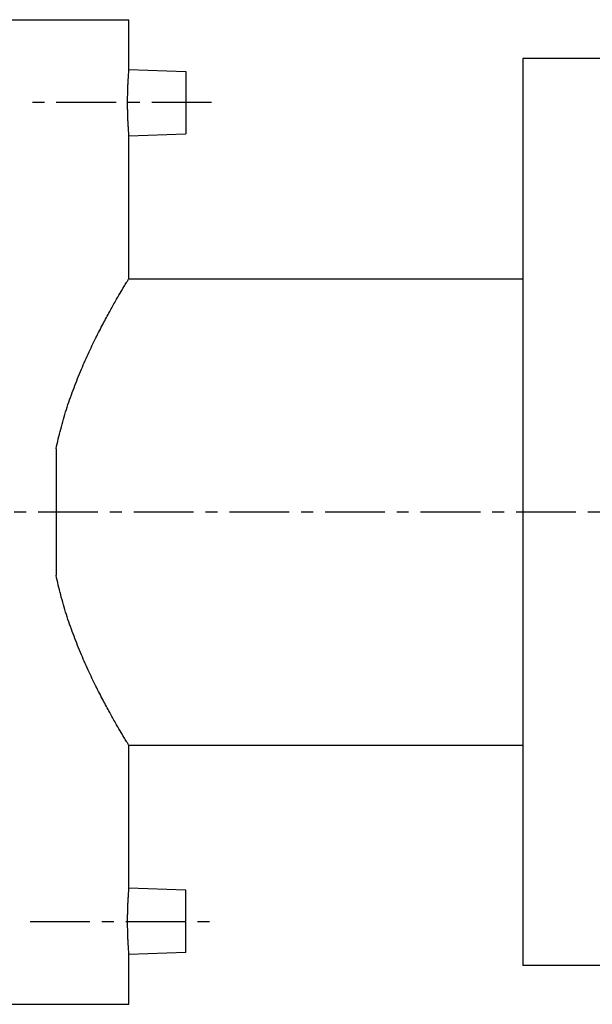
# Model space of a CAD drawing. Header units: millimetres. Extents: x 78 to 517, y 120 to 343.
# Tile 38 of 39: x 170 to 280, y 125 to 315. Entities that reach past the tile are written whole.
import ezdxf

# ---------------------------------------------------------------- set-up
doc = ezdxf.new("R2010")
doc.units = ezdxf.units.MM
doc.header["$LTSCALE"] = 30.734
doc.linetypes.add('CENTER', pattern=[0.6, 0.375, -0.075, 0.075, -0.075])
doc.layers.get('0').update_dxf_attribs({"linetype": 'CONTINUOUS'})
doc.layers.add('DEFAULT_1', color=7, linetype='CENTER')

msp = doc.modelspace()

# ---------------------------------------------------------------- linework, layer by layer
at = {"color": 7, "linetype": 'CONTINUOUS'}
for p, q in [((122.6, 314.98), (190.6, 314.98)), ((190.6, 305.37), (190.6, 314.98)), ((266.6, 307.48), (266.6, 132.48)), ((293.1, 307.48), (266.6, 307.48)), ((190.6, 305.37), (201.6, 304.98)), ((201.6, 304.98), (201.6, 292.98)), ((190.6, 292.6), (201.6, 292.98)), ((190.6, 264.98), (190.6, 292.6)), ((190.6, 264.98), (266.6, 264.98)), ((176.6, 232.19), (176.6, 207.78)), ((190.6, 147.37), (190.6, 174.98)), ((190.6, 174.98), (266.6, 174.98)), ((201.6, 146.98), (190.6, 147.37)), ((201.6, 134.98), (201.6, 146.98)), ((201.6, 134.98), (190.6, 134.6)), ((190.6, 124.98), (190.6, 134.6)), ((421.6, 132.48), (266.6, 132.48)), ((122.6, 124.98), (190.6, 124.98))]:
    msp.add_line(p, q, dxfattribs=at)
for points, start_tangent, end_tangent in [([(190.6, 305.37), (190.59, 305.29), (190.58, 305.08), (190.55, 304.73), (190.51, 304.26), (190.47, 303.66), (190.43, 302.96), (190.39, 302.17), (190.36, 301.31), (190.34, 300.4), (190.32, 299.46), (190.32, 298.51), (190.34, 297.56), (190.36, 296.65), (190.39, 295.79), (190.43, 295), (190.47, 294.3), (190.51, 293.71), (190.55, 293.23), (190.58, 292.88), (190.59, 292.67), (190.6, 292.6)], (-1.102129, -12.736566), (1.102129, -12.736566)), ([(176.6, 232.19), (177.48, 235.96), (178.58, 239.76), (179.88, 243.49), (181.3, 247.09), (182.79, 250.47), (184.26, 253.56), (185.67, 256.31), (186.94, 258.67), (188.04, 260.64), (188.95, 262.22), (189.67, 263.43), (190.18, 264.3), (190.5, 264.81), (190.6, 264.98)], (7.14339, 35.11256), (18.617521, 30.615481)), ([(190.6, 174.98), (190.5, 175.15), (190.18, 175.67), (189.67, 176.53), (188.95, 177.74), (188.04, 179.32), (186.94, 181.29), (185.67, 183.66), (184.26, 186.4), (182.79, 189.49), (181.3, 192.87), (179.88, 196.47), (178.58, 200.2), (177.48, 204), (176.6, 207.78)], (-18.617521, 30.615481), (-7.14339, 35.11256)), ([(190.6, 147.37), (190.59, 147.29), (190.58, 147.08), (190.55, 146.73), (190.51, 146.26), (190.47, 145.66), (190.43, 144.96), (190.39, 144.17), (190.36, 143.31), (190.34, 142.4), (190.32, 141.46), (190.32, 140.51), (190.34, 139.56), (190.36, 138.65), (190.39, 137.79), (190.43, 137), (190.47, 136.3), (190.51, 135.71), (190.55, 135.23), (190.58, 134.88), (190.59, 134.67), (190.6, 134.6)], (-1.102129, -12.736566), (1.102129, -12.736566))]:
    msp.add_spline(points, degree=3, dxfattribs=dict(at, start_tangent=start_tangent, end_tangent=end_tangent))
at = {"layer": 'DEFAULT_1', "color": 2, "linetype": 'CENTER'}
for p, q in [((206.6, 298.98), (171.6, 298.98)), ((516.6, 219.98), (77.6, 219.98)), ((171.6, 140.98), (206.6, 140.98))]:
    msp.add_line(p, q, dxfattribs=at)

doc.saveas('drawing.dxf')
